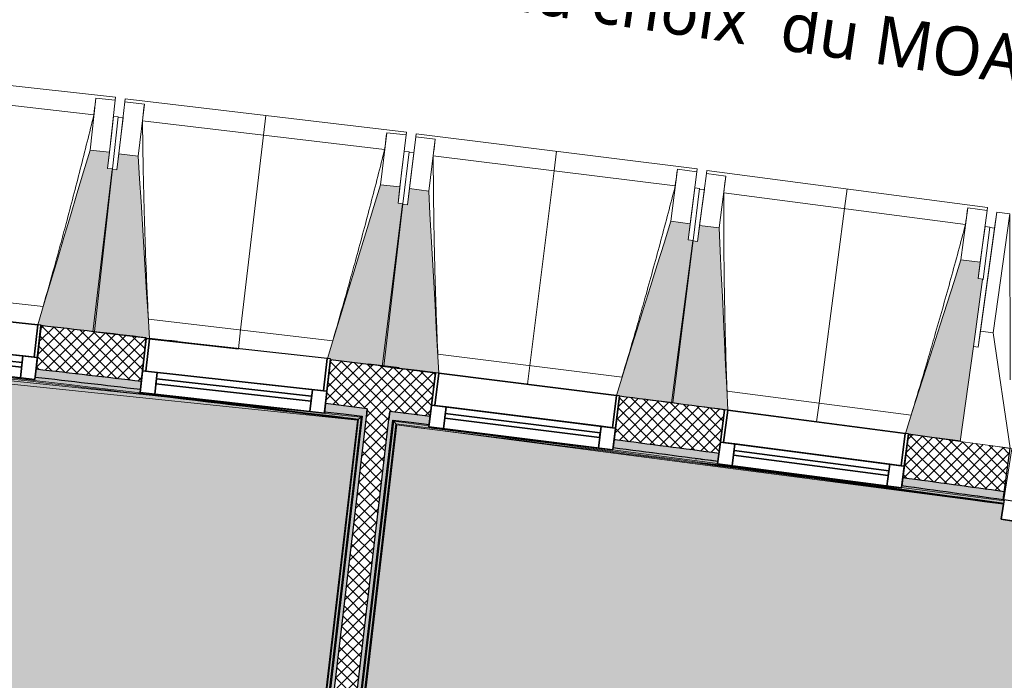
# Model space of a CAD drawing. Header units: centimetres. Extents: x -2631 to 3067, y -3659 to 381.
# Tile 123 of 149: x -564 to -261, y -1609 to -1406. Entities that reach past the tile are written whole.
import ezdxf

# ---------------------------------------------------------------- set-up
doc = ezdxf.new("R2010")
doc.units = ezdxf.units.CM
for name, color, linetype, lineweight in [('0-1', 7, 'Continuous', 5), ('HACHURE_C-3', 7, 'Continuous', 18), ('MENUISERIES', 7, 'Continuous', 18), ('MENUISERIES-1', 7, 'Continuous', 25), ('MENUISERIES_C-1', 7, 'Continuous', 25), ('MUR', 7, 'Continuous', 25), ('MUR_C', 7, 'Continuous', 25), ('OSSATURE', 7, 'Continuous', 18), ('OSSATURE_C', 7, 'Continuous', 18), ('POTEAUX', 7, 'Continuous', 18), ('SERRU', 7, 'Continuous', 18), ('SOL', 7, 'Continuous', 25), ('Z', 7, 'Continuous', 18)]:
    doc.layers.add(name, color=color, linetype=linetype, lineweight=lineweight)
doc.layers.add('A-ANNO-NPLT', color=7, linetype='Continuous', lineweight=25, plot=False)
for name, color, linetype, lineweight, true_color in [('A-GLAZ-GLAS', 7, 'Continuous', 25, 0x5c63b1), ('HACHURE_C-1', 7, 'Continuous', 25, 0xdadada), ('HACHURE_C-2', 7, 'Continuous', 5, 0xdadada), ('MENUISERIES-2', 7, 'Continuous', 25, 0x5c63b1), ('OSSATURE-1', 7, 'Continuous', 5, 0x787878), ('OSSATURE-2', 5, 'Continuous', 25, 0x0000ff), ('SERRU-traverse-1', 7, 'Continuous', 18, 0xff8000), ('SOL-1', 3, 'Continuous', 5, 0x00ff00), ('TITRARCHI-1', 1, 'Continuous', 30, 0xff0000), ('Z-1', 9, 'Continuous', 18, 0x808080)]:
    doc.layers.add(name, color=color, linetype=linetype, lineweight=lineweight, true_color=true_color)
doc.styles.add('Trebuchet MS', font='trebuc.ttf', dxfattribs={"height": 15})
pattern_1 = [(45, (0, 0), (-1.767767, 1.767767), []), (135, (0, 0), (-1.767767, -1.767767), [])]

# ---------------------------------------------------------------- blocks, each defined once
blk = doc.blocks.new('Meneau rectangulaire - AWS60_60x70-367281-2021_015_1114_DCE_1_50_Sols')
at = {"layer": 'MENUISERIES'}
for p, q in [((-262.17, -1559.86), (-261.27, -1554.28)), ((-261.44, -1555.31), (-262.17, -1559.86)), ((-261.22, -1553.93), (-261.24, -1554.07)), ((-261.24, -1554.07), (-261.22, -1553.93)), ((-122.52, -1576.36), (-261.22, -1553.93)), ((-261.22, -1553.93), (-122.52, -1576.36)), ((-262.17, -1559.86), (-123.48, -1582.28)), ((-262.17, -1559.86), (-123.48, -1582.28))]:
    blk.add_line(p, q, dxfattribs=at)
blk = doc.blocks.new('Meneau rectangulaire - AWS60_60x38-356571-2021_015_1114_DCE_1_50_Sols')
at = {"layer": 'MENUISERIES_C-1'}
for p, q in [((-3.8, 3), (0, 3)), ((-3.8, -3), (-3.8, 3)), ((0, 3), (0, -3)), ((0, -3), (-3.8, -3))]:
    blk.add_line(p, q, dxfattribs=at)
blk = doc.blocks.new('12_CORNIERE HABILLAGE - 12_CORNIERE HABILLAGE-370872-2021_015_1114_DCE_1_50_Sols')
at = {"layer": 'Z-1'}
for p, q in [((-348.88, 15.8), (-344.41, 15.8)), ((-344.41, 15.8), (-344.41, 0)), ((-344.41, 0), (-344.21, 0))]:
    blk.add_line(p, q, dxfattribs=at)
blk = doc.blocks.new('XXX_VIDE FENETRE - 550-V9-2021_015_1114_DCE_1_50_Sols')
at = {"layer": 'A-ANNO-NPLT'}
for p, q in [((-28.5, 0), (-28.5, -10)), ((-27.5, 0), (-28.5, 0)), ((-27.5, -10), (-27.5, 0)), ((28.5, 0), (27.5, 0)), ((27.5, 0), (27.5, -10)), ((28.5, -10), (28.5, 0)), ((-28.5, -10), (-27.5, -10)), ((-24, -10), (-28.5, -10)), ((-28.5, -10), (-28.5, -16.75)), ((-24, -16.75), (-24, -10)), ((24, -10), (24, -16.75)), ((28.5, -10), (24, -10)), ((27.5, -10), (28.5, -10)), ((28.5, -16.75), (28.5, -10)), ((-28.5, -16.75), (-24, -16.75)), ((24, -16.75), (28.5, -16.75))]:
    blk.add_line(p, q, dxfattribs=at)
at = {"layer": 'A-GLAZ-GLAS'}
for p, q in [((24, -12), (-24, -12)), ((-24, -12), (-24, -13.5)), ((24, -13.5), (24, -12)), ((-24, -13.5), (24, -13.5))]:
    blk.add_line(p, q, dxfattribs=at)
at = {"layer": 'MENUISERIES-1'}
for p, q in [((-27.51, 0), (27.51, 0)), ((-27.5, 0), (-27.5, -10)), ((27.5, 0), (-27.5, 0)), ((27.5, -10), (27.5, 0)), ((-28.5, -10), (-28.5, -0.07)), ((28.5, -0.07), (28.5, -10)), ((28.5, -10), (-28.5, -10)), ((-28.5, -16.75), (-28.5, -10)), ((-28.5, -10), (28.5, -10)), ((-27.5, -10), (27.5, -10)), ((-24, -10), (-24, -16.75)), ((24, -10), (-24, -10)), ((24, -16.75), (24, -10)), ((28.5, -10), (28.5, -16.75)), ((28.5, -16.75), (-28.5, -16.75)), ((-24, -16.75), (24, -16.75))]:
    blk.add_line(p, q, dxfattribs=at)
at = {"layer": 'MENUISERIES-2'}
for p, q in [((-24, -13.5), (-24, -12)), ((-24, -12), (24, -12)), ((24, -12), (24, -13.5)), ((24, -13.5), (-24, -13.5))]:
    blk.add_line(p, q, dxfattribs=at)
blk = doc.blocks.new('XXX_VIDE FENETRE - 550-V10-2021_015_1114_DCE_1_50_Sols')
at = {"layer": 'A-ANNO-NPLT'}
for p, q in [((-28.5, 0), (-28.5, -10)), ((-27.5, 0), (-28.5, 0)), ((-27.5, -10), (-27.5, 0)), ((28.5, 0), (27.5, 0)), ((27.5, 0), (27.5, -10)), ((28.5, -10), (28.5, 0)), ((-28.5, -10), (-27.5, -10)), ((-24, -10), (-28.5, -10)), ((-28.5, -10), (-28.5, -16.75)), ((-24, -16.75), (-24, -10)), ((24, -10), (24, -16.75)), ((28.5, -10), (24, -10)), ((27.5, -10), (28.5, -10)), ((28.5, -16.75), (28.5, -10)), ((-28.5, -16.75), (-24, -16.75)), ((24, -16.75), (28.5, -16.75))]:
    blk.add_line(p, q, dxfattribs=at)
at = {"layer": 'A-GLAZ-GLAS'}
for p, q in [((24, -12), (-24, -12)), ((-24, -12), (-24, -13.5)), ((24, -13.5), (24, -12)), ((-24, -13.5), (24, -13.5))]:
    blk.add_line(p, q, dxfattribs=at)
at = {"layer": 'MENUISERIES-1'}
for p, q in [((-28.5, 0), (0, 0)), ((-28.5, -10), (-28.5, 0)), ((-27.5, 0), (-27.5, -10)), ((27.5, 0), (-27.5, 0)), ((27.5, -10), (27.5, 0)), ((28.5, -0.25), (28.5, -10)), ((28.5, -10), (-28.5, -10)), ((-28.5, -16.75), (-28.5, -10)), ((-28.5, -10), (28.5, -10)), ((-27.5, -10), (27.5, -10)), ((-24, -10), (-24, -16.75)), ((24, -10), (-24, -10)), ((24, -16.75), (24, -10)), ((28.5, -10), (28.5, -16.75)), ((28.5, -16.75), (-28.5, -16.75)), ((-24, -16.75), (24, -16.75))]:
    blk.add_line(p, q, dxfattribs=at)
at = {"layer": 'MENUISERIES-2'}
for p, q in [((-24, -13.5), (-24, -12)), ((-24, -12), (24, -12)), ((24, -12), (24, -13.5)), ((24, -13.5), (-24, -13.5))]:
    blk.add_line(p, q, dxfattribs=at)
blk = doc.blocks.new('Garde-corps - Garde-corps-505843-2021_015_1114_DCE_1_50_Sols')
at = {"layer": 'SERRU-traverse-1'}
h = blk.add_hatch(color=256, dxfattribs=at)
h.paths.add_polyline_path([(-458.87, -1528.55), (-458.53, -1528.29), (-470.11, -1526.89), (-470.11, -1527.23), (-458.95, -1528.54)])
h.paths.add_polyline_path([(-526.75, -1520.55), (-526.71, -1520.11), (-559.05, -1516.34), (-559.05, -1516.74), (-526.81, -1520.54)])
h.paths.add_polyline_path([(-615.73, -1510.3), (-615.69, -1509.93), (-646.29, -1506.56), (-647.97, -1506.42), (-647.96, -1506.82), (-615.77, -1510.3)])
h.paths.add_polyline_path([(-704.68, -1500.68), (-704.64, -1500.33), (-736.94, -1497.04), (-736.93, -1497.34), (-720.78, -1498.94), (-704.72, -1500.67)])
h.paths.add_polyline_path([(-793.69, -1491.75), (-793.65, -1491.32), (-810.22, -1489.69), (-825.86, -1488.21), (-825.85, -1488.58), (-793.72, -1491.75)])
h.paths.add_polyline_path([(-882.64, -1483.29), (-882.61, -1482.9), (-915.05, -1479.99), (-915.04, -1480.41), (-882.69, -1483.28)])
h.paths.add_polyline_path([(-971.86, -1475.36), (-971.83, -1475.03), (-983.68, -1474.07), (-983.46, -1474.33), (-971.89, -1475.36)])
h = blk.add_hatch(color=256, dxfattribs=at)
h.paths.add_polyline_path([(-704.64, -1501.06), (-704.72, -1501.05), (-704.72, -1500.67), (-724.02, -1498.63), (-736.97, -1497.34), (-736.99, -1497.62), (-793.72, -1492.04), (-793.72, -1491.75), (-825.89, -1488.58), (-825.89, -1488.64), (-882.69, -1483.8), (-882.69, -1483.28), (-915.08, -1480.4), (-915.1, -1480.6), (-971.89, -1475.74), (-971.89, -1475.36), (-983.46, -1474.33), (-982.82, -1475.1), (-847.27, -1487.19), (-717.88, -1499.97), (-704.64, -1501.4)])
h.paths.add_polyline_path([(-459.66, -1529.17), (-458.95, -1528.54), (-470.15, -1527.22), (-470.16, -1527.33), (-526.8, -1520.99), (-526.81, -1520.54), (-559.1, -1516.73), (-559.12, -1516.96), (-615.77, -1510.64), (-615.77, -1510.3), (-648.01, -1506.83), (-648.03, -1507), (-704.64, -1501.06), (-704.64, -1501.4), (-584.25, -1514.48), (-459.85, -1529.15)])
for points in [[(-459.85, -1529.33), (-459.66, -1529.17), (-590.45, -1513.75), (-724.02, -1499.33), (-854.23, -1486.53), (-982.82, -1475.1), (-982.59, -1475.29), (-886.06, -1483.83), (-866.71, -1485.57), (-844.83, -1487.6), (-745.52, -1497.37), (-712.81, -1500.67), (-666.56, -1505.65), (-582.54, -1514.85), (-542.88, -1519.51), (-488.97, -1525.89), (-459.96, -1529.31)], [(-493.69, -1818.28), (-459.89, -1529.36), (-460.04, -1529.52), (-493.79, -1818.16), (-493.7, -1818.26)], [(-493.54, -1818.48), (-459.66, -1529.17), (-459.85, -1529.38), (-493.69, -1818.28)], [(-492.91, -1819.27), (-458.9, -1528.58), (-459.66, -1529.17), (-493.54, -1818.48)], [(-492.65, -1819.6), (-458.6, -1528.34), (-458.87, -1528.55), (-492.88, -1819.31), (-492.72, -1819.51)]]:
    blk.add_hatch(color=256, dxfattribs=at).paths.add_polyline_path(points)
h = blk.add_hatch(color=256, dxfattribs=at)
h.paths.add_polyline_path([(-460.03, -1529.47), (-459.85, -1529.33), (-591.86, -1513.78), (-676.3, -1504.59), (-706.33, -1501.36), (-729.16, -1498.99), (-827.31, -1489.31), (-859.42, -1486.23), (-898.83, -1482.71), (-953.25, -1477.9), (-982.62, -1475.35), (-982.51, -1475.47), (-851.11, -1487.19), (-825.85, -1489.64), (-732.18, -1498.92), (-688.3, -1503.51), (-587.37, -1514.49), (-573.92, -1516.04), (-460.03, -1529.47)])
h.paths.add_polyline_path([(-564.34, -1516.98), (-569.03, -1516.46), (-569.03, -1516.46)])
for p, q in [((-982.52, -1475.47), (-460.03, -1529.47)), ((-959.19, -1476.84), (-458.87, -1528.55)), ((-470.11, -1526.87), (-458.53, -1528.29)), ((-458.53, -1528.29), (-470.11, -1526.87)), ((-460.03, -1529.47), (-493.83, -1818.1)), ((-459.85, -1529.33), (-493.69, -1818.28)), ((-459.66, -1529.17), (-493.54, -1818.48)), ((-458.87, -1528.55), (-492.91, -1819.27)), ((-458.87, -1528.55), (-492.91, -1819.27)), ((-458.53, -1528.29), (-492.65, -1819.6)), ((-492.65, -1819.6), (-458.53, -1528.29))]:
    blk.add_line(p, q, dxfattribs=at)
at = {"layer": 'SERRU-traverse-1', "flags": 128}
for points in [[(-460.03, -1529.47), (-460.03, -1529.47), (-460.02, -1529.46), (-460.01, -1529.45), (-459.99, -1529.43), (-459.96, -1529.41), (-459.94, -1529.4), (-459.92, -1529.38), (-459.89, -1529.36), (-459.87, -1529.34), (-459.85, -1529.33)], [(-459.66, -1529.17), (-459.26, -1528.86), (-458.87, -1528.55)], [(-458.53, -1528.29), (-458.92, -1528.6), (-459.31, -1528.9)], [(-458.87, -1528.55), (-458.85, -1528.54), (-458.82, -1528.52), (-458.77, -1528.48), (-458.72, -1528.44), (-458.66, -1528.39), (-458.6, -1528.34), (-458.53, -1528.29)]]:
    blk.add_lwpolyline(points, dxfattribs=at)
at = {"layer": 'SERRU-traverse-1'}
for radius, start, end in [(13727.3, 83.001273, 85.19666), (13726.96, 83.002675, 83.51766), (13728.31, 83.283636, 83.419558), (13728.31, 83.283636, 83.419558), (13727.12, 83.001996, 83.285881)]:
    blk.add_arc((-2132.29, -15154.19), radius, start, end, dxfattribs=at)
blk = doc.blocks.new('Garde-corps - Garde-corps-506028-2021_015_1114_DCE_1_50_Sols')
at = {"layer": 'SERRU-traverse-1'}
for points in [[(-483.85, -1826.17), (-483.52, -1825.9), (-448.88, -1529.74), (-449.1, -1529.45), (-483.8, -1825.73)], [(-483.43, -1831.26), (-448.23, -1530.57), (-448.85, -1529.87), (-483.51, -1825.89), (-483.28, -1825.75), (-482.86, -1826.28), (-483.39, -1830.38), (-483.7, -1830.92), (-483.46, -1831.22)], [(-483.28, -1831.46), (-448.06, -1530.78), (-448.22, -1530.58), (-483.43, -1831.26)], [(-483.13, -1831.64), (-447.96, -1530.91), (-448.07, -1530.84), (-483.24, -1831.5), (-483.14, -1831.63)], [(-261.39, -1554.98), (-261.27, -1554.28), (-292.8, -1550.08), (-292.83, -1550.31), (-349.34, -1542.84), (-349.34, -1542.54), (-376.41, -1538.99), (-381.49, -1538.4), (-381.52, -1538.62), (-438.08, -1531.56), (-438.08, -1531.15), (-448.84, -1529.79), (-448.22, -1530.58), (-347.07, -1543.49), (-261.39, -1554.98)], [(-261.41, -1555.15), (-261.41, -1554.98), (-361.54, -1541.6), (-448.22, -1530.58), (-448.01, -1530.78), (-343.07, -1544.2), (-262.17, -1555.05)], [(-261.44, -1555.31), (-261.41, -1555.15), (-362.9, -1541.6), (-448.05, -1530.8), (-447.91, -1530.96), (-347.47, -1543.78), (-261.79, -1555.27)]]:
    blk.add_hatch(color=256, dxfattribs=at).paths.add_polyline_path(points)
h = blk.add_hatch(color=256, dxfattribs=at)
h.paths.add_polyline_path([(-261.27, -1554.28), (-261.24, -1553.98), (-292.75, -1549.71), (-292.75, -1550.08), (-262.17, -1554.16)])
h.paths.add_polyline_path([(-349.3, -1542.55), (-349.27, -1542.16), (-381.44, -1537.99), (-381.44, -1538.35), (-365.03, -1540.45), (-349.34, -1542.54)])
h.paths.add_polyline_path([(-438.03, -1531.16), (-438.02, -1530.83), (-449.05, -1529.52), (-448.84, -1529.79), (-438.08, -1531.15)])
for p, q in [((-484.32, -1830.14), (-449.1, -1529.45)), ((-449.1, -1529.45), (-484.32, -1830.14)), ((-483.52, -1825.9), (-448.84, -1529.79)), ((-483.52, -1825.9), (-448.84, -1529.79)), ((-483.43, -1831.26), (-448.22, -1530.58)), ((-483.28, -1831.46), (-448.06, -1530.78)), ((-483.13, -1831.64), (-447.92, -1530.96)), ((-449.1, -1529.45), (-437.99, -1530.83)), ((-437.99, -1530.83), (-449.1, -1529.45)), ((-448.84, -1529.79), (-438.04, -1531.2)), ((-448.06, -1530.78), (-447.92, -1530.79)), ((-447.92, -1530.96), (-261.44, -1555.32)), ((-381.52, -1538.58), (-349.33, -1542.78)), ((-381.44, -1537.98), (-365.56, -1540.03)), ((-365.56, -1540.03), (-381.44, -1537.98)), ((-365.34, -1540.06), (-349.25, -1542.16)), ((-349.25, -1542.16), (-365.34, -1540.06)), ((-292.81, -1550.16), (-261.27, -1554.28)), ((-292.75, -1549.68), (-282.08, -1551.13)), ((-282.08, -1551.13), (-292.75, -1549.68)), ((-277.16, -1551.8), (-261.22, -1553.98)), ((-261.22, -1553.98), (-277.16, -1551.8))]:
    blk.add_line(p, q, dxfattribs=at)
at = {"layer": 'SERRU-traverse-1', "flags": 128}
for points in [[(-449.1, -1529.45), (-448.8, -1529.84), (-448.49, -1530.23)], [(-448.22, -1530.58), (-448.53, -1530.19), (-448.84, -1529.79)]]:
    blk.add_lwpolyline(points, dxfattribs=at)
at = {"layer": 'SERRU-traverse-1'}
for radius, start, end in [(13727.3, 82.166733, 82.953168), (13726.96, 82.166766, 82.951749), (13727.12, 82.16675, 82.559535)]:
    blk.add_arc((-2132.29, -15154.19), radius, start, end, dxfattribs=at)
for points, knots in [([(-448.84, -1529.79), (-448.84, -1529.79), (-448.84, -1529.79), (-448.85, -1529.78), (-448.85, -1529.78), (-448.86, -1529.77), (-448.86, -1529.76), (-448.87, -1529.75), (-448.88, -1529.74), (-448.88, -1529.73), (-448.89, -1529.72), (-448.9, -1529.71), (-448.91, -1529.7), (-448.92, -1529.68), (-448.93, -1529.67), (-448.95, -1529.65), (-448.96, -1529.64), (-448.97, -1529.63), (-448.98, -1529.61), (-449.01, -1529.57), (-449.05, -1529.52), (-449.09, -1529.47), (-449.1, -1529.45)], [0, 0, 0, 0, 0.071429, 0.107143, 0.142857, 0.178571, 0.214286, 0.25, 0.285714, 0.321429, 0.357143, 0.392857, 0.428571, 0.464286, 0.5, 0.535714, 0.571429, 0.607143, 0.642857, 0.714286, 0.857143, 1, 1, 1, 1]), ([(-447.92, -1530.96), (-447.92, -1530.96), (-447.92, -1530.96), (-447.93, -1530.95), (-447.94, -1530.94), (-447.95, -1530.93), (-447.96, -1530.91), (-447.98, -1530.89), (-447.99, -1530.87), (-448.01, -1530.85), (-448.03, -1530.83), (-448.04, -1530.8), (-448.06, -1530.79), (-448.06, -1530.78)], [0.075, 0.075, 0.075, 0.075, 0.15, 0.2125, 0.275, 0.35, 0.425, 0.5, 0.6, 0.7, 0.775, 0.85, 1, 1, 1, 1])]:
    blk.add_open_spline(points, degree=3, knots=knots, dxfattribs=at)
blk = doc.blocks.new('B02_ARC_rvt-1-2021_015_1114_DCE_1_50_Sols')
at = {"layer": 'HACHURE_C-1'}
h = blk.add_hatch(color=256, dxfattribs=at)
h.paths.add_polyline_path([(-261.58, -1553.93), (-261.24, -1551.46), (-292.42, -1547.2), (-292.75, -1549.68), (-264.3, -1553.56)])
h.paths.add_polyline_path([(-349.25, -1542.16), (-348.92, -1539.68), (-381.13, -1535.5), (-381.44, -1537.98), (-349.34, -1542.15)])
h.paths.add_polyline_path([(-437.99, -1530.83), (-437.68, -1528.35), (-450.05, -1526.82), (-450.34, -1529.3), (-438.08, -1530.82)])
h.paths.add_polyline_path([(-457.29, -1528.44), (-457, -1525.96), (-469.83, -1524.39), (-470.11, -1526.87), (-457.91, -1528.37)])
h.paths.add_polyline_path([(-526.7, -1520.09), (-526.43, -1517.61), (-558.78, -1513.84), (-559.05, -1516.32), (-526.81, -1520.08)])
h.paths.add_polyline_path([(-615.69, -1509.91), (-615.41, -1507.42), (-647.7, -1503.87), (-647.96, -1506.36), (-615.77, -1509.9)])
h.paths.add_polyline_path([(-704.64, -1500.31), (-704.38, -1497.83), (-736.69, -1494.49), (-736.93, -1496.97), (-704.72, -1500.3)])
h.paths.add_polyline_path([(-793.65, -1491.3), (-793.4, -1488.81), (-825.64, -1485.69), (-825.85, -1488.18), (-793.72, -1491.29)])
h.paths.add_polyline_path([(-882.61, -1482.87), (-882.4, -1480.38), (-914.83, -1477.46), (-915.04, -1479.95), (-882.69, -1482.87)])
h.paths.add_polyline_path([(-971.83, -1475.01), (-971.62, -1472.52), (-984.73, -1471.42), (-984.98, -1473.9), (-971.89, -1475.01)])
h.paths.add_polyline_path([(-991.95, -1473.32), (-991.71, -1470.83), (-1003.99, -1469.81), (-1004.18, -1472.31), (-992.58, -1473.27)])
h.paths.add_polyline_path([(-1061, -1467.74), (-1060.8, -1465.25), (-1093.19, -1462.75), (-1093.33, -1465.25), (-1061.06, -1467.74)])
h.paths.add_polyline_path([(-1150.21, -1461.05), (-1150.03, -1458.56), (-1182.34, -1456.28), (-1182.49, -1458.77), (-1150.27, -1461.05)])
h.paths.add_polyline_path([(-1239.36, -1454.95), (-1239.22, -1452.45), (-1271.72, -1450.37), (-1271.86, -1452.87), (-1239.42, -1454.94)])
h.paths.add_polyline_path([(-1328.76, -1449.41), (-1328.61, -1446.92), (-1361.04, -1445.05), (-1361.17, -1447.55), (-1328.8, -1449.41)])
h.paths.add_polyline_path([(-1418.09, -1444.47), (-1417.96, -1441.97), (-1431.16, -1441.29), (-1431.37, -1443.78), (-1418.13, -1444.47)])
h.paths.add_polyline_path([(-1438.36, -1443.43), (-1438.16, -1440.93), (-1450.39, -1440.32), (-1450.51, -1442.82), (-1438.99, -1443.39)])
h.paths.add_polyline_path([(-1507.44, -1440.1), (-1507.33, -1437.61), (-1539.78, -1436.17), (-1539.88, -1438.67), (-1507.48, -1440.1)])
h.paths.add_polyline_path([(-1596.83, -1436.32), (-1596.73, -1433.83), (-1629.19, -1432.6), (-1629.27, -1435.1), (-1596.86, -1436.32)])
h.paths.add_polyline_path([(-1686.23, -1433.13), (-1686.15, -1430.63), (-1718.62, -1429.61), (-1718.68, -1432.11), (-1686.26, -1433.12)])
h.paths.add_polyline_path([(-1775.66, -1430.51), (-1775.59, -1428.01), (-1808.06, -1427.21), (-1808.11, -1429.71), (-1775.68, -1430.51)])
h.paths.add_polyline_path([(-1865.1, -1428.48), (-1865.05, -1425.98), (-1897.53, -1425.38), (-1897.56, -1427.88), (-1865.11, -1428.48)])
h.paths.add_polyline_path([(-2320.77, -1427.17), (-2312.4, -1427.06), (-2312.47, -1424.56), (-2320.8, -1424.67), (-2320.77, -1427.15)])
h.paths.add_polyline_path([(-1954.55, -1427.03), (-1954.56, -1424.53), (-1987, -1424.15), (-1986.97, -1426.65), (-1954.56, -1427.03)])
h.paths.add_polyline_path([(-2255.4, -1426.43), (-2222.94, -1426.18), (-2222.98, -1423.68), (-2255.43, -1423.93)])
h.paths.add_polyline_path([(-2044.01, -1426.16), (-2044.02, -1423.66), (-2076.47, -1423.49), (-2076.47, -1425.99), (-2044.02, -1426.16)])
h.paths.add_polyline_path([(-2165.94, -1425.92), (-2133.48, -1425.88), (-2133.48, -1423.38), (-2165.95, -1423.42)])
h = blk.add_hatch(color=256, dxfattribs=at)
h.paths.add_polyline_path([(-491.41, -1819.74), (-457.29, -1528.44), (-458.53, -1528.29), (-492.65, -1819.6)])
h.paths.add_polyline_path([(-455.43, -1512.55), (-455.42, -1512.46), (-456.66, -1512.32), (-456.66, -1512.4), (-456.05, -1512.48)])
at = {"layer": 'HACHURE_C-2'}
h = blk.add_hatch(color=256, dxfattribs=at)
h.paths.add_polyline_path([(-484.17, -1828.9), (-449.1, -1529.45), (-450.34, -1529.3), (-485.41, -1828.75), (-484.6, -1828.85)])
h.paths.add_polyline_path([(-447.24, -1513.56), (-447.23, -1513.42), (-448.47, -1513.28), (-448.47, -1513.41), (-447.86, -1513.48)])
at = {"layer": 'HACHURE_C-3'}
h = blk.add_hatch(dxfattribs=at)
h.set_pattern_fill('FP_1', color=256, style=0, pattern_type=2)
h.set_pattern_definition(pattern_1)
h.paths.add_polyline_path([(-261.24, -1551.46), (-259.46, -1538.12), (-290.66, -1533.82), (-292.42, -1547.2), (-264.3, -1551.04)])
h.paths.add_polyline_path([(-348.92, -1539.68), (-347.16, -1526.3), (-379.46, -1522.11), (-381.13, -1535.5), (-349.34, -1539.63)])
h.paths.add_polyline_path([(-437.68, -1528.35), (-436.01, -1514.95), (-468.33, -1510.97), (-469.83, -1524.39), (-438.08, -1528.3)])
h.paths.add_polyline_path([(-526.43, -1517.61), (-524.93, -1504.19), (-557.28, -1500.42), (-558.78, -1513.84), (-526.81, -1517.56)])
h.paths.add_polyline_path([(-615.41, -1507.42), (-613.92, -1494), (-646.29, -1490.44), (-647.7, -1503.87), (-615.77, -1507.38)])
h.paths.add_polyline_path([(-704.38, -1497.83), (-703.01, -1484.39), (-735.36, -1481.05), (-736.69, -1494.49), (-704.72, -1497.79)])
h.paths.add_polyline_path([(-793.4, -1488.81), (-792.11, -1475.37), (-824.5, -1472.24), (-825.64, -1485.69), (-793.72, -1488.78)])
h.paths.add_polyline_path([(-882.4, -1480.38), (-881.25, -1466.93), (-913.69, -1464.01), (-914.83, -1477.46), (-882.69, -1480.36)])
h.paths.add_polyline_path([(-971.62, -1472.52), (-970.49, -1459.07), (-1002.93, -1456.36), (-1003.99, -1469.81), (-971.89, -1472.5)])
h.paths.add_polyline_path([(-1060.8, -1465.25), (-1059.77, -1451.79), (-1092.22, -1449.29), (-1093.19, -1462.75), (-1061.06, -1465.23)])
h.paths.add_polyline_path([(-1150.03, -1458.56), (-1149.09, -1445.09), (-1181.55, -1442.8), (-1182.34, -1456.28), (-1150.27, -1458.54)])
h.paths.add_polyline_path([(-1239.22, -1452.45), (-1238.42, -1438.97), (-1270.92, -1436.89), (-1271.72, -1450.37), (-1239.42, -1452.44)])
h.paths.add_polyline_path([(-1328.61, -1446.92), (-1327.82, -1433.44), (-1360.33, -1431.57), (-1361.04, -1445.05), (-1328.8, -1446.91)])
h.paths.add_polyline_path([(-1417.96, -1441.97), (-1417.25, -1428.49), (-1449.77, -1426.83), (-1450.39, -1440.32), (-1418.13, -1441.96)])
h.paths.add_polyline_path([(-1507.33, -1437.61), (-1506.71, -1424.12), (-1539.25, -1422.68), (-1539.78, -1436.17), (-1507.48, -1437.6)])
h.paths.add_polyline_path([(-1596.73, -1433.83), (-1596.2, -1420.34), (-1628.74, -1419.1), (-1629.19, -1432.6), (-1596.86, -1433.82)])
h.paths.add_polyline_path([(-1686.15, -1430.63), (-1685.71, -1417.13), (-1718.26, -1416.11), (-1718.62, -1429.61), (-1686.26, -1430.62)])
h.paths.add_polyline_path([(-1775.59, -1428.01), (-1775.24, -1414.52), (-1807.8, -1413.71), (-1808.06, -1427.21), (-1775.68, -1428.01)])
h.paths.add_polyline_path([(-1865.05, -1425.98), (-1864.78, -1412.48), (-1897.34, -1411.89), (-1897.48, -1425.39), (-1865.11, -1425.98)])
h.paths.add_polyline_path([(-2334.3, -1424.86), (-2312.43, -1424.56), (-2312.6, -1411.06), (-2334.51, -1411.36), (-2334.3, -1424.77)])
h.paths.add_polyline_path([(-1954.52, -1424.53), (-1954.34, -1411.03), (-1986.9, -1410.65), (-1986.97, -1424.15), (-1954.56, -1424.53)])
h.paths.add_polyline_path([(-2255.43, -1423.93), (-2222.95, -1423.68), (-2223.04, -1410.18), (-2255.6, -1410.43), (-2255.43, -1423.79)])
h.paths.add_polyline_path([(-2043.99, -1423.66), (-2043.9, -1410.16), (-2076.47, -1409.99), (-2076.47, -1423.49), (-2044.02, -1423.66)])
h.paths.add_polyline_path([(-2165.95, -1423.42), (-2133.47, -1423.38), (-2133.47, -1409.88), (-2166.04, -1409.92), (-2165.95, -1423.39)])
h = blk.add_hatch(dxfattribs=at)
h.set_pattern_fill('FP_1', color=256, style=0, pattern_type=2)
h.set_pattern_definition(pattern_1)
h.paths.add_polyline_path([(-484.6, -1821.8), (-450.05, -1526.82), (-457, -1525.96), (-491.55, -1820.99), (-485.41, -1821.7)])
h.paths.add_polyline_path([(-448.48, -1513.41), (-448.48, -1513.27), (-455.42, -1512.48), (-455.42, -1512.55), (-449.56, -1513.28)])
at = {"layer": 'SOL-1'}
h = blk.add_hatch(color=256, dxfattribs=at)
h.paths.add_polyline_path([(-771.35, -1976.73), (-751.75, -1787.9), (-493.83, -1818.06), (-460.09, -1529.46), (-592.24, -1513.94), (-617.89, -1511.12), (-708.23, -1501.4), (-754.96, -1496.62), (-855.87, -1486.74), (-868.21, -1485.62), (-982.52, -1475.47), (-1022.52, -1878.78), (-1017.94, -1879.27), (-1017.53, -1879.65), (-1017.47, -1879.9), (-1017.5, -1880.17), (-1017.64, -1880.44), (-1017.79, -1880.58), (-1018.15, -1880.71), (-1018.56, -1880.68), (-1022.67, -1880.29), (-1024.25, -1896.2), (-1019.66, -1896.68), (-1019.26, -1897.07), (-1019.2, -1897.32), (-1019.22, -1897.58), (-1019.37, -1897.85), (-1019.52, -1897.99), (-1019.87, -1898.12), (-1020.29, -1898.1), (-1024.4, -1897.71), (-1025.98, -1913.61), (-1021.39, -1914.1), (-1020.99, -1914.48), (-1020.92, -1914.73), (-1020.95, -1915), (-1021.1, -1915.27), (-1021.25, -1915.41), (-1021.61, -1915.53), (-1022.02, -1915.51), (-1026.13, -1915.12), (-1030.24, -1956.61), (-1025.9, -1956.98), (-1025.83, -1956.13), (-1021.54, -1956.48), (-1021.89, -1960.62), (-1021.74, -1960.63), (-1021.41, -1956.65), (-937.31, -1963.62), (-937.22, -1962.73), (-932.03, -1963.16), (-932.1, -1964.05), (-928.73, -1964.33), (-929.06, -1968.32), (-928.81, -1968.32), (-928.47, -1964.2), (-924.18, -1964.56), (-924.14, -1964.06), (-771.35, -1976.73)])
h.paths.add_polyline_path([(-933.52, -1962.98), (-935.85, -1962.73), (-935.55, -1959.02), (-946.26, -1958.13), (-946.08, -1955.92), (-933.03, -1957.05), (-933.1, -1957.45), (-933.06, -1957.49), (-933.52, -1962.97)])
h.paths.add_polyline_path([(-935.4, -1957.27), (-935.44, -1957.26), (-935.42, -1957.27)])
h.paths.add_polyline_path([(-1021.24, -1956.43), (-1021.74, -1956.23), (-1021.88, -1955.93), (-1022.03, -1955.41), (-1021.61, -1954.78), (-1021.56, -1954.74), (-1020.94, -1954.74), (-1020.59, -1954.88), (-1020.45, -1955.13), (-1020.3, -1955.7), (-1020.78, -1956.39), (-1020.97, -1956.39), (-1021.23, -1956.43)])
h.paths.add_polyline_path([(-460.17, -1529.58), (-460.17, -1529.58), (-460.09, -1529.52)])
h.paths.add_polyline_path([(-460.25, -1529.64), (-460.25, -1529.64), (-460.17, -1529.58)])
h.paths.add_polyline_path([(-460.94, -1530.19), (-460.94, -1530.19), (-460.44, -1529.79)])
h.paths.add_polyline_path([(-461.43, -1530.57), (-461.43, -1530.57), (-460.94, -1530.19)])
h.paths.add_polyline_path([(-461.57, -1530.68), (-461.57, -1530.68), (-461.45, -1530.58)])
h.paths.add_polyline_path([(-461.7, -1530.78), (-461.7, -1530.78), (-461.57, -1530.68)])
h.paths.add_polyline_path([(-714.43, -1499.62), (-724.02, -1498.62), (-720.78, -1498.97)])
h.paths.add_polyline_path([(-714.39, -1499.33), (-725.17, -1498.2), (-717.99, -1498.95)])
h = blk.add_hatch(color=256, dxfattribs=at)
h.paths.add_polyline_path([(60.34, -2018.77), (60.7, -2017.19), (61.15, -2017.25), (61.97, -2013.06), (66.04, -2013.87), (66.07, -2013.72), (62.15, -2012.94), (78.51, -1930.16), (77.63, -1929.98), (78.64, -1924.86), (79.52, -1925.03), (80.18, -1921.71), (84.1, -1922.48), (84.1, -1922.23), (80.08, -1921.43), (80.91, -1917.22), (80.43, -1917.09), (138.23, -1624.6), (-262.17, -1559.86), (-261.44, -1555.31), (-360.59, -1542.06), (-447.92, -1530.96), (-456.47, -1603.95), (-483.18, -1831.63), (-547.41, -1824.16), (-558.67, -1934.9), (-15.82, -2008.45), (-15.2, -2003.94), (-14.89, -2003.55), (-14.65, -2003.45), (-14.34, -2003.45), (-14.09, -2003.55), (-13.93, -2003.68), (-13.74, -2004.22), (-14.31, -2008.65), (1.52, -2010.8), (2.15, -2006.29), (2.45, -2005.9), (2.7, -2005.8), (3, -2005.8), (3.25, -2005.9), (3.41, -2006.03), (3.6, -2006.57), (3.03, -2011), (18.86, -2013.14), (19.49, -2008.64), (19.8, -2008.25), (20.04, -2008.15), (20.34, -2008.15), (20.59, -2008.25), (20.75, -2008.38), (20.95, -2008.91), (20.37, -2013.35), (60.33, -2018.76)])
h.paths.add_polyline_path([(60.92, -2013.48), (60.33, -2013.02), (60.24, -2012.82), (60.26, -2012.38), (60.45, -2011.96), (60.64, -2011.85), (61.33, -2011.73), (61.95, -2012.35), (61.94, -2012.41), (61.93, -2012.79), (61.7, -2013.23), (61.45, -2013.32), (60.93, -2013.47)])
h.paths.add_polyline_path([(72.05, -1938.44), (69.88, -1938.01), (72.46, -1925.17), (72.85, -1925.29), (72.87, -1925.25), (78.29, -1926.36), (77.79, -1928.61), (74.14, -1927.89), (72.06, -1938.42)])
at = {"layer": 'MUR'}
for p, q in [((-559.05, -1516.32), (-557.28, -1500.42)), ((-524.94, -1504.25), (-526.7, -1520.09)), ((-523.95, -1504.3), (-500.62, -1507.07)), ((-470.11, -1526.87), (-468.33, -1510.97)), ((-436.02, -1515.01), (-437.99, -1530.83)), ((-381.44, -1537.98), (-379.46, -1522.11)), ((-347.17, -1526.35), (-349.25, -1542.16)), ((-292.75, -1549.68), (-290.66, -1533.82))]:
    blk.add_line(p, q, dxfattribs=at)
at = {"layer": 'MUR_C'}
for p, q in [((-557.28, -1500.42), (-559.05, -1516.32)), ((-526.7, -1520.09), (-524.93, -1504.19)), ((-468.33, -1510.97), (-470.11, -1526.87)), ((-456.66, -1512.32), (-456.67, -1512.4)), ((-447.23, -1513.42), (-456.66, -1512.32)), ((-455.43, -1512.55), (-455.42, -1512.46)), ((-448.48, -1513.41), (-448.47, -1513.28)), ((-447.24, -1513.56), (-447.23, -1513.42)), ((-437.99, -1530.83), (-436.01, -1514.95)), ((-379.46, -1522.11), (-381.44, -1537.98)), ((-457, -1525.96), (-469.83, -1524.39)), ((-457.29, -1528.44), (-457, -1525.96)), ((-457, -1525.96), (-457.29, -1528.44)), ((-450.05, -1526.82), (-450.34, -1529.3)), ((-450.34, -1529.3), (-450.05, -1526.82)), ((-437.68, -1528.35), (-450.05, -1526.82)), ((-349.25, -1542.16), (-347.16, -1526.3)), ((-458.53, -1528.29), (-492.65, -1819.6)), ((-491.41, -1819.74), (-457.29, -1528.44)), ((-484.45, -1820.56), (-450.34, -1529.3)), ((-483.21, -1820.7), (-449.1, -1529.45)), ((-290.66, -1533.82), (-292.75, -1549.68)), ((-274.74, -1535.98), (-290.66, -1533.82)), ((-261.58, -1553.93), (-259.41, -1538.13))]:
    blk.add_line(p, q, dxfattribs=at)
at = {"layer": 'MUR_C', "flags": 128}
for points in [[(-456.67, -1512.4), (-462.5, -1511.68), (-468.33, -1510.97)], [(-455.43, -1512.55), (-456.05, -1512.48), (-456.67, -1512.4)], [(-456.67, -1512.4), (-456.05, -1512.48), (-455.43, -1512.55)], [(-447.24, -1513.56), (-447.86, -1513.48), (-448.48, -1513.41)], [(-448.48, -1513.41), (-447.86, -1513.48), (-447.24, -1513.56)], [(-436.01, -1514.95), (-441.63, -1514.26), (-447.24, -1513.56)], [(-470.11, -1526.87), (-464.32, -1527.58), (-458.53, -1528.29)], [(-449.1, -1529.45), (-443.55, -1530.14), (-437.99, -1530.83)]]:
    blk.add_lwpolyline(points, dxfattribs=at)
at = {"layer": 'MUR_C'}
for radius, start, end in [(13744.31, 83.284048, 83.419812), (13730.81, 83.283701, 83.419598), (13728.31, 83.283636, 83.419558), (13744.31, 82.537283, 82.673048), (13730.81, 82.537301, 82.672834), (13728.31, 82.537305, 82.672794), (13730.81, 82.168129, 82.299452), (13728.31, 82.168129, 82.299412)]:
    blk.add_arc((-2132.29, -15154.19), radius, start, end, dxfattribs=at)
at = {"layer": 'SOL'}
for p, q in [((-517.94, -1505.01), (-515.37, -1505.32)), ((-515.37, -1505.32), (-517.94, -1505.01)), ((-458.53, -1528.29), (-492.65, -1819.6)), ((-492.65, -1819.6), (-458.53, -1528.29)), ((-458.53, -1528.29), (-492.65, -1819.6)), ((-492.65, -1819.6), (-458.53, -1528.29)), ((-484.32, -1830.14), (-449.1, -1529.45)), ((-449.1, -1529.45), (-484.32, -1830.14)), ((-484.32, -1830.14), (-449.1, -1529.45)), ((-449.1, -1529.45), (-484.32, -1830.14)), ((-356.28, -1541.24), (-355.79, -1541.31)), ((-355.79, -1541.31), (-356.28, -1541.24)), ((-356.28, -1541.24), (-355.79, -1541.31)), ((-355.79, -1541.31), (-356.28, -1541.24)), ((-354.51, -1541.47), (-353.96, -1541.54)), ((-353.96, -1541.54), (-354.51, -1541.47)), ((-354.51, -1541.47), (-353.96, -1541.54)), ((-353.96, -1541.54), (-354.51, -1541.47)), ((-261.44, -1555.31), (-262.17, -1559.86)), ((-262.17, -1559.86), (-261.44, -1555.31)), ((-261.44, -1555.31), (-262.17, -1559.86)), ((-262.17, -1559.86), (-261.44, -1555.31)), ((-261.22, -1553.98), (-261.24, -1554.07)), ((-261.24, -1554.07), (-261.22, -1553.98)), ((-261.22, -1553.98), (-261.24, -1554.07)), ((-261.24, -1554.07), (-261.22, -1553.98)), ((-262.17, -1559.86), (138.25, -1624.6)), ((138.25, -1624.6), (-262.17, -1559.86)), ((-262.17, -1559.86), (138.25, -1624.6)), ((138.25, -1624.6), (-262.17, -1559.86))]:
    blk.add_line(p, q, dxfattribs=at)
at = {"layer": 'MENUISERIES'}
for name, p, rotation in [('XXX_VIDE FENETRE - 550-V9-2021_015_1114_DCE_1_50_Sols', (-585.59, -1497.16), 353.6377425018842), ('XXX_VIDE FENETRE - 550-V10-2021_015_1114_DCE_1_50_Sols', (-496.63, -1507.52), 353.6377425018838), ('XXX_VIDE FENETRE - 550-V9-2021_015_1114_DCE_1_50_Sols', (-407.73, -1518.47), 352.8916097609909), ('XXX_VIDE FENETRE - 550-V9-2021_015_1114_DCE_1_50_Sols', (-318.91, -1529.99), 352.5185433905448)]:
    blk.add_blockref(name, p, dxfattribs=dict(at, rotation=rotation))
blk.add_blockref('Meneau rectangulaire - AWS60_60x70-367281-2021_015_1114_DCE_1_50_Sols', (0, 0), dxfattribs=at)
at = {"layer": 'MENUISERIES', "extrusion": (0, 0, -1), "rotation": 9.184723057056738}
blk.add_blockref('Meneau rectangulaire - AWS60_60x38-356571-2021_015_1114_DCE_1_50_Sols', (261.7, -1556.9), dxfattribs=at)
at = {"layer": 'SERRU'}
for name in ['Garde-corps - Garde-corps-505843-2021_015_1114_DCE_1_50_Sols', 'Garde-corps - Garde-corps-506028-2021_015_1114_DCE_1_50_Sols']:
    blk.add_blockref(name, (0, 0), dxfattribs=at)
at = {"layer": 'Z', "rotation": 350.8152769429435}
blk.add_blockref('12_CORNIERE HABILLAGE - 12_CORNIERE HABILLAGE-370872-2021_015_1114_DCE_1_50_Sols', (78.58, -1608.88), dxfattribs=at)
blk = doc.blocks.new('20_MUR PREFA_01 - Type 1-3119337-2021_015_1114_DCE_1_50_Sols')
at = {"layer": 'Z'}
for p, q in [((0, 72.21), (0, 66.14)), ((0, 66.14), (0, 5.85)), ((0, 0.07), (0, 5.85))]:
    blk.add_line(p, q, dxfattribs=at)
blk = doc.blocks.new('26_POTEAU GAUCHE - MODULE_05-3157953-2021_015_1114_DCE_1_50_Sols')
at = {"layer": 'POTEAUX'}
for p, q in [((-43.5, 66.3), (-43.5, 71.3)), ((-43.5, 71.3), (-39.5, 71.3)), ((-43.5, 34.4), (-43.5, 71.3)), ((-39.5, 71.3), (-32.42, 20.81)), ((-39.5, 34.4), (-39.5, 71.3)), ((-45, 66.3), (-43.5, 66.3)), ((-43.5, 29.4), (-43.5, 66.3)), ((-45, 29.4), (-45, 50.22)), ((-43.5, 29.4), (-43.5, 34.4)), ((-43.5, 34.4), (-39.5, 34.4)), ((-39.5, 34.4), (-29.5, 0)), ((-45, 0), (-45, 29.4)), ((-45, 29.4), (-43.5, 29.4)), ((-45, 0.15), (-45, 0.03)), ((-29.5, 0), (-45, 0))]:
    blk.add_line(p, q, dxfattribs=at)
blk = doc.blocks.new('B02_DC_STR_rvt-1-2021_015_1114_DCE_1_50_Sols')
at = {"layer": 'OSSATURE-1'}
for points in [[(-540.88, -1502.21), (-535.31, -1452.3), (-536.8, -1452.13), (-536.25, -1447.16), (-542.21, -1446.5), (-558.25, -1500.2), (-557.27, -1500.31), (-557.27, -1500.38), (-550.24, -1501.17)], [(-523.94, -1504.37), (-527.4, -1448.35), (-533.36, -1447.65), (-533.94, -1452.61), (-535.43, -1452.44), (-541.32, -1502.31), (-523.96, -1504.36)], [(-451.94, -1512.87), (-446.05, -1462.99), (-447.54, -1462.82), (-446.96, -1457.85), (-452.93, -1457.19), (-469.25, -1510.57), (-468.3, -1510.68), (-468.3, -1510.94), (-457.38, -1512.23)], [(-435.03, -1515.06), (-438.12, -1459.1), (-444.07, -1458.36), (-444.69, -1463.32), (-446.18, -1463.13), (-452.39, -1512.97), (-436.02, -1515.01), (-436.01, -1514.94)], [(-363.08, -1524.1), (-356.87, -1474.27), (-358.36, -1474.08), (-357.74, -1469.12), (-363.69, -1468.38), (-380.43, -1521.87), (-379.45, -1522), (-379.45, -1522.06), (-372.07, -1522.98)], [(-346.18, -1526.41), (-348.9, -1470.43), (-354.85, -1469.64), (-355.5, -1474.6), (-356.99, -1474.41), (-363.53, -1524.2), (-347.17, -1526.35), (-347.16, -1526.28), (-346.52, -1526.37)], [(-274.73, -1535.86), (-267.86, -1486.27), (-267.78, -1486.28), (-267.76, -1486.13), (-269.25, -1485.93), (-268.59, -1480.97), (-274.54, -1480.19), (-291.63, -1533.57), (-290.65, -1533.7), (-290.65, -1533.77), (-274.75, -1535.86)]]:
    blk.add_hatch(color=256, dxfattribs=at).paths.add_polyline_path(points)
at = {"layer": 'OSSATURE'}
for p, q in [((-534.37, -1430.28), (-620.83, -1420.64)), ((-541.02, -1435.64), (-615.52, -1427.34)), ((-540.43, -1430.52), (-542.21, -1446.5)), ((-540.44, -1430.54), (-540.43, -1430.52)), ((-540.43, -1430.52), (-534.47, -1431.18)), ((-534.47, -1431.18), (-536.25, -1447.16)), ((-534.37, -1430.28), (-534.47, -1431.21)), ((-531.47, -1431.71), (-531.37, -1430.78)), ((-444.97, -1440.99), (-531.37, -1430.78)), ((-533.36, -1447.65), (-531.47, -1431.68)), ((-531.47, -1431.68), (-525.51, -1432.38)), ((-527.4, -1448.35), (-525.51, -1432.38)), ((-525.51, -1432.38), (-525.51, -1432.41)), ((-535.02, -1436.15), (-535.66, -1441.92)), ((-533.53, -1436.32), (-535.31, -1452.3)), ((-533.53, -1436.32), (-535.02, -1436.15)), ((-532.06, -1436.65), (-533.55, -1436.47)), ((-532.74, -1442.41), (-532.06, -1436.65)), ((-451.66, -1446.3), (-526.09, -1437.51)), ((-535.66, -1441.92), (-536.8, -1452.13)), ((-533.94, -1452.61), (-532.74, -1442.41)), ((-451.03, -1441.18), (-452.92, -1457.15)), ((-451.04, -1441.21), (-451.03, -1441.18)), ((-451.03, -1441.18), (-445.07, -1441.88)), ((-445.07, -1441.88), (-446.96, -1457.85)), ((-444.97, -1440.99), (-445.07, -1441.91)), ((-444.07, -1458.36), (-442.08, -1442.4)), ((-442.08, -1442.43), (-441.97, -1441.5)), ((-442.08, -1442.4), (-436.13, -1443.14)), ((-355.64, -1452.27), (-441.97, -1441.5)), ((-438.12, -1459.1), (-436.13, -1443.14)), ((-436.13, -1443.14), (-436.13, -1443.17)), ((-445.66, -1446.85), (-446.34, -1452.61)), ((-444.17, -1447.03), (-446.05, -1462.99)), ((-444.17, -1447.03), (-445.66, -1446.85)), ((-442.7, -1447.36), (-444.19, -1447.18)), ((-443.42, -1453.12), (-442.7, -1447.36)), ((-362.36, -1457.54), (-436.74, -1448.26)), ((-361.7, -1452.42), (-363.69, -1468.38)), ((-361.71, -1452.45), (-361.7, -1452.42)), ((-361.7, -1452.42), (-355.75, -1453.17)), ((-355.64, -1452.27), (-355.75, -1453.19)), ((-446.34, -1452.61), (-447.54, -1462.82)), ((-444.69, -1463.32), (-443.42, -1453.12)), ((-355.75, -1453.17), (-357.74, -1469.12)), ((-354.85, -1469.64), (-352.76, -1453.7)), ((-352.76, -1453.73), (-352.64, -1452.81)), ((-352.76, -1453.7), (-346.81, -1454.48)), ((-266.38, -1464.13), (-352.64, -1452.81)), ((-348.9, -1470.43), (-346.81, -1454.48)), ((-346.81, -1454.48), (-346.81, -1454.51)), ((-356.37, -1458.13), (-357.09, -1463.89)), ((-354.88, -1458.31), (-356.87, -1474.27)), ((-354.88, -1458.31), (-356.37, -1458.13)), ((-353.41, -1458.66), (-354.9, -1458.47)), ((-354.17, -1464.41), (-353.41, -1458.66)), ((-273.15, -1469.36), (-347.46, -1459.6)), ((-357.09, -1463.89), (-358.36, -1474.08)), ((-355.5, -1474.6), (-354.17, -1464.41)), ((-272.45, -1464.25), (-274.54, -1480.19)), ((-272.46, -1464.27), (-272.45, -1464.25)), ((-272.45, -1464.25), (-266.5, -1465.03)), ((-266.38, -1464.13), (-266.5, -1465.06)), ((-266.5, -1465.03), (-268.59, -1480.97)), ((-267.15, -1469.99), (-267.91, -1475.74)), ((-265.66, -1470.18), (-267.76, -1486.13)), ((-265.66, -1470.18), (-267.15, -1469.99)), ((-267.91, -1475.74), (-269.25, -1485.93)), ((-613.3, -1488.25), (-556.6, -1494.57)), ((-558.25, -1500.2), (-612.93, -1494.11)), ((-524.28, -1498.44), (-467.62, -1505.13)), ((-496.63, -1507.52), (-523.95, -1504.3)), ((-435.32, -1509.2), (-378.71, -1516.26)), ((-380.43, -1521.87), (-435.03, -1515.06)), ((-346.43, -1520.55), (-289.87, -1527.98)), ((-291.63, -1533.57), (-346.18, -1526.41))]:
    blk.add_line(p, q, dxfattribs=at)
at = {"layer": 'OSSATURE', "flags": 128}
for points in [[(-541.02, -1435.64), (-540.91, -1434.62), (-540.79, -1433.6), (-540.67, -1432.58), (-540.55, -1431.56), (-540.44, -1430.54)], [(-525.51, -1432.41), (-525.63, -1433.43), (-525.75, -1434.45), (-525.86, -1435.47), (-525.98, -1436.49), (-526.09, -1437.51)], [(-451.66, -1446.3), (-451.53, -1445.28), (-451.41, -1444.26), (-451.29, -1443.24), (-451.16, -1442.22), (-451.04, -1441.21)], [(-436.13, -1443.17), (-436.25, -1444.19), (-436.37, -1445.21), (-436.49, -1446.23), (-436.62, -1447.25), (-436.74, -1448.26)], [(-362.36, -1457.54), (-362.23, -1456.52), (-362.1, -1455.5), (-361.97, -1454.49), (-361.84, -1453.47), (-361.71, -1452.45)], [(-346.81, -1454.51), (-346.94, -1455.53), (-347.07, -1456.55), (-347.2, -1457.57), (-347.33, -1458.58), (-347.46, -1459.6)], [(-273.15, -1469.36), (-273.01, -1468.34), (-272.87, -1467.33), (-272.73, -1466.31), (-272.59, -1465.29), (-272.46, -1464.27)]]:
    blk.add_lwpolyline(points, dxfattribs=at)
at = {"layer": 'OSSATURE'}
for points, knots in [([(-556.61, -1494.57), (-555.45, -1490.51), (-553.67, -1484.23), (-551.34, -1475.71), (-549.39, -1468.5), (-547.34, -1460.71), (-544.47, -1449.58), (-542.39, -1441.22), (-541.02, -1435.64)], [0.0183438, 0.0183438, 0.0183438, 0.0183438, 0.2222222, 0.3333333, 0.4444444, 0.5833333, 0.7222222, 1, 1, 1, 1]), ([(-526.09, -1437.51), (-526.04, -1442.11), (-525.94, -1449), (-525.75, -1458.18), (-525.56, -1465.66), (-525.32, -1473.7), (-525, -1482.33), (-524.65, -1490.57), (-524.39, -1495.94), (-524.26, -1498.44)], [0, 0, 0, 0, 0.2222222, 0.3333333, 0.4444444, 0.5833333, 0.7222222, 0.8611111, 0.9816328, 0.9816328, 0.9816328, 0.9816328]), ([(-467.63, -1505.13), (-466.44, -1501.08), (-464.62, -1494.81), (-462.23, -1486.3), (-460.24, -1479.1), (-458.14, -1471.33), (-455.2, -1460.21), (-453.06, -1451.87), (-451.66, -1446.3)], [0.0183438, 0.0183438, 0.0183438, 0.0183438, 0.2222222, 0.3333333, 0.4444444, 0.5833333, 0.7222222, 1, 1, 1, 1]), ([(-436.74, -1448.26), (-436.72, -1452.86), (-436.66, -1459.75), (-436.53, -1468.94), (-436.39, -1476.42), (-436.2, -1484.46), (-435.94, -1493.09), (-435.65, -1501.34), (-435.42, -1506.71), (-435.31, -1509.2)], [0, 0, 0, 0, 0.2222222, 0.3333333, 0.4444444, 0.5833333, 0.7222222, 0.8611111, 0.9816328, 0.9816328, 0.9816328, 0.9816328]), ([(-378.72, -1516.26), (-377.5, -1512.22), (-375.64, -1505.96), (-373.2, -1497.47), (-371.16, -1490.28), (-369.01, -1482.53), (-365.99, -1471.43), (-363.8, -1463.1), (-362.36, -1457.54)], [0.0183438, 0.0183438, 0.0183438, 0.0183438, 0.2222222, 0.3333333, 0.4444444, 0.5833333, 0.7222222, 1, 1, 1, 1]), ([(-347.46, -1459.6), (-347.47, -1464.2), (-347.46, -1471.09), (-347.38, -1480.28), (-347.29, -1487.76), (-347.15, -1495.8), (-346.95, -1504.43), (-346.71, -1512.68), (-346.52, -1518.05), (-346.42, -1520.55)], [0, 0, 0, 0, 0.2222222, 0.3333333, 0.4444444, 0.5833333, 0.7222222, 0.8611111, 0.9816328, 0.9816328, 0.9816328, 0.9816328]), ([(-289.88, -1527.98), (-288.64, -1523.94), (-286.74, -1517.69), (-284.24, -1509.22), (-282.15, -1502.05), (-279.95, -1494.3), (-276.86, -1483.23), (-274.62, -1474.91), (-273.15, -1469.36)], [0.0183438, 0.0183438, 0.0183438, 0.0183438, 0.2222222, 0.3333333, 0.4444444, 0.5833333, 0.7222222, 1, 1, 1, 1])]:
    blk.add_open_spline(points, degree=3, knots=knots, dxfattribs=at)
at = {"layer": 'OSSATURE_C'}
for p, q in [((-536.25, -1447.16), (-542.21, -1446.5)), ((-536.8, -1452.13), (-536.25, -1447.16)), ((-533.36, -1447.65), (-533.94, -1452.61)), ((-527.4, -1448.35), (-533.36, -1447.65)), ((-535.43, -1452.44), (-541.32, -1502.31)), ((-540.88, -1502.21), (-535.31, -1452.3)), ((-535.31, -1452.3), (-536.8, -1452.13)), ((-533.94, -1452.61), (-535.43, -1452.44)), ((-446.96, -1457.85), (-452.92, -1457.15)), ((-447.54, -1462.82), (-446.96, -1457.85)), ((-444.07, -1458.36), (-444.69, -1463.32)), ((-438.12, -1459.1), (-444.07, -1458.36)), ((-446.18, -1463.13), (-452.39, -1512.97)), ((-451.94, -1512.87), (-446.05, -1462.99)), ((-446.05, -1462.99), (-447.54, -1462.82)), ((-444.69, -1463.32), (-446.18, -1463.13)), ((-357.74, -1469.12), (-363.69, -1468.38)), ((-358.36, -1474.08), (-357.74, -1469.12)), ((-354.85, -1469.64), (-355.5, -1474.6)), ((-348.9, -1470.43), (-354.85, -1469.64)), ((-356.99, -1474.41), (-363.53, -1524.2)), ((-363.08, -1524.1), (-356.87, -1474.27)), ((-356.87, -1474.27), (-358.36, -1474.08)), ((-355.5, -1474.6), (-356.99, -1474.41)), ((-268.59, -1480.97), (-274.54, -1480.19)), ((-269.25, -1485.93), (-268.59, -1480.97)), ((-267.76, -1486.13), (-269.25, -1485.93)), ((-267.78, -1486.28), (-267.76, -1486.13)), ((-557.28, -1500.38), (-540.88, -1502.21)), ((-541.32, -1502.31), (-523.94, -1504.37)), ((-468.33, -1510.93), (-451.94, -1512.87)), ((-452.39, -1512.97), (-436.02, -1515.01)), ((-379.46, -1522.06), (-363.08, -1524.1)), ((-363.53, -1524.2), (-347.17, -1526.35)), ((-290.66, -1533.77), (-274.72, -1535.86))]:
    blk.add_line(p, q, dxfattribs=at)
at = {"layer": 'OSSATURE_C', "flags": 128}
for points in [[(-542.21, -1446.5), (-544.22, -1453.22), (-546.23, -1459.94), (-548.23, -1466.66), (-550.24, -1473.38), (-552.25, -1480.11), (-554.25, -1486.83), (-556.26, -1493.55), (-558.25, -1500.2)], [(-523.94, -1504.37), (-524.38, -1497.36), (-524.81, -1490.36), (-525.24, -1483.36), (-525.67, -1476.36), (-526.1, -1469.36), (-526.53, -1462.35), (-526.97, -1455.35), (-527.4, -1448.35)], [(-452.92, -1457.15), (-454.97, -1463.86), (-457.02, -1470.56), (-459.07, -1477.27), (-461.12, -1483.98), (-463.17, -1490.69), (-465.22, -1497.4), (-467.27, -1504.11), (-469.25, -1510.57)], [(-435.03, -1515.06), (-435.41, -1508.13), (-435.8, -1501.12), (-436.18, -1494.12), (-436.57, -1487.12), (-436.96, -1480.11), (-437.34, -1473.11), (-437.73, -1466.1), (-438.12, -1459.1)], [(-363.69, -1468.38), (-365.79, -1475.07), (-367.88, -1481.77), (-369.98, -1488.46), (-372.07, -1495.16), (-374.17, -1501.85), (-376.26, -1508.55), (-378.35, -1515.24), (-380.43, -1521.87)], [(-346.18, -1526.41), (-346.52, -1519.47), (-346.86, -1512.47), (-347.2, -1505.46), (-347.54, -1498.45), (-347.88, -1491.45), (-348.22, -1484.44), (-348.56, -1477.43), (-348.9, -1470.43)], [(-274.54, -1480.19), (-276.68, -1486.87), (-278.82, -1493.55), (-280.96, -1500.23), (-283.1, -1506.92), (-285.23, -1513.6), (-287.37, -1520.28), (-289.51, -1526.96), (-291.63, -1533.57)]]:
    blk.add_lwpolyline(points, dxfattribs=at)
at = {"layer": 'OSSATURE-2'}
for name, p, rotation in [('20_MUR PREFA_01 - Type 1-3119337-2021_015_1114_DCE_1_50_Sols', (-496.63, -1507.59), 353.2646761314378), ('20_MUR PREFA_01 - Type 1-3119337-2021_015_1114_DCE_1_50_Sols', (-407.74, -1518.54), 352.8916097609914), ('20_MUR PREFA_01 - Type 1-3119337-2021_015_1114_DCE_1_50_Sols', (-318.91, -1530.06), 352.518543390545), ('26_POTEAU GAUCHE - MODULE_05-3157953-2021_015_1114_DCE_1_50_Sols', (-230.17, -1542.16), 352.1454770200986)]:
    blk.add_blockref(name, p, dxfattribs=dict(at, rotation=rotation))

msp = doc.modelspace()

# ---------------------------------------------------------------- block references
at = {"layer": '0-1'}
for name in ['B02_DC_STR_rvt-1-2021_015_1114_DCE_1_50_Sols', 'B02_ARC_rvt-1-2021_015_1114_DCE_1_50_Sols']:
    msp.add_blockref(name, (0, 0), dxfattribs=at)

# ---------------------------------------------------------------- texts
at = {"layer": 'TITRARCHI-1', "insert": (-454.1, -1382.36), "char_height": 15, "width": 248.1223, "attachment_point": 1, "rotation": 351.6689, "style": 'Trebuchet MS'}
msp.add_mtext('RAL au choix  du MOA', dxfattribs=at)

doc.saveas('drawing.dxf')
